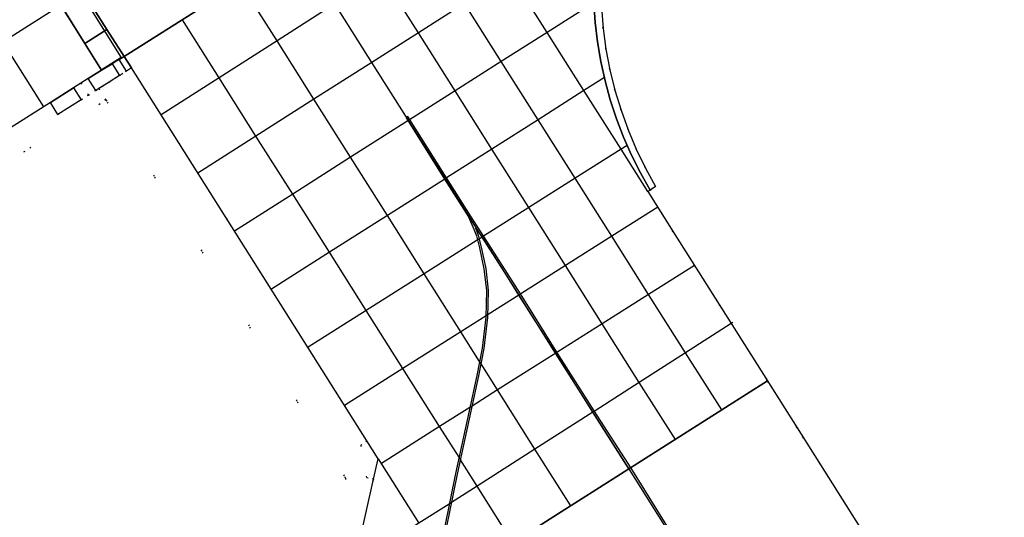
# Model space of a CAD drawing. Header units: metres. Extents: x 174791 to 179073, y 406431 to 409043.
# Tile 44 of 256: x 176132 to 176204, y 406691 to 406727. Entities that reach past the tile are written whole.
import ezdxf

# ---------------------------------------------------------------- set-up
doc = ezdxf.new("R2010")
doc.units = ezdxf.units.M
doc.linetypes.add('DOT', pattern=[6.35, 0, -6.35])
for name, color, linetype in [('terreindeelbegroeid', 254, 'DOT'), ('terreindeelonbegroeid', 254, 'DOT'), ('wegdeel_molgoot', 254, 'Continuous'), ('wegdeel_platform_vliegverkeer', 254, 'Continuous'), ('wegdeel_rijbaan', 254, 'Continuous'), ('wegdeel_start_landingsbaan', 254, 'Continuous'), ('weginrichtingselement_markering_vliegtuigverharding', 254, 'Continuous'), ('weginrichtingselement_voeg_vliegtuigverharding', 254, 'Continuous')]:
    doc.layers.add(name, color=color, linetype=linetype)

msp = doc.modelspace()

# ---------------------------------------------------------------- linework, layer by layer
at = {"layer": 'terreindeelbegroeid'}
for points in [[(175918.674, 406793.491, 0), (176042.844, 406872.211, 0), (176044.562, 406869.482, 0), (176040.438, 406853.146, 0), (176094.826, 406767.21, 0), (176112.059, 406763.232, 0), (176124.511, 406743.625, 0), (176009.583, 406670.81, 0), (176009.157, 406671.488, 0), (176003.143, 406667.698, 0), (176018.138, 406643.903, 0), (176024.164, 406647.701, 0), (176023.724, 406648.4, 0), (176138.695, 406721.158, 0), (176156.116, 406693.678, 0), (176152.403, 406677.053, 0), (176173.44, 406643.67, 0), (176175.117, 406643.258, 0), (176182.883, 406641.347, 0), (176181.491, 406635.546, 0)], [(176199.743, 406680.212, 0), (176188.927, 406697.327, 0), (176186.841, 406700.629, 0), (176186.766, 406700.748, 0), (176179.929, 406711.566, 0), (176178.079, 406714.494, 0), (176178.244, 406714.603, 0), (176178.641, 406714.873, 0), (176177.905, 406716.206, 0), (176177.241, 406717.576, 0), (176176.648, 406718.979, 0), (176176.131, 406720.411, 0), (176175.689, 406721.868, 0), (176175.324, 406723.347, 0), (176175.037, 406724.842, 0), (176174.829, 406726.35, 0), (176174.7, 406727.868, 0)], [(176152.403, 406677.053, 0), (176156.116, 406693.678, 0), (176138.695, 406721.158, 0), (176138.173, 406721.981, 0), (176138.411, 406722.131, 0), (176138.919, 406722.452, 0), (176139.683, 406722.935, 0), (176139.845, 406723.037, 0), (176140.185, 406723.252, 0), (176140.539, 406723.476, 0), (176149.118, 406709.897, 0), (176157.659, 406696.378, 0), (176157.209, 406696.065, 0), (176157.661, 406693.722, 0), (176158.148, 406693.599, 0), (176155.266, 406680.698, 0)], [(176064.49, 406676.529, 0), (176098.983, 406698.375, 0), (176099.549, 406697.533, 0), (176101.238, 406698.604, 0), (176101.77, 406698.941, 0), (176103.459, 406700.012, 0), (176102.907, 406700.86, 0), (176134.654, 406720.967, 0), (176135.201, 406720.103, 0), (176136.895, 406721.173, 0), (176137.423, 406721.507, 0), (176137.947, 406721.838, 0), (176138.173, 406721.981, 0), (176138.695, 406721.158, 0), (176023.724, 406648.4, 0)]]:
    msp.add_polyline3d(points, dxfattribs=at)
at = {"layer": 'terreindeelonbegroeid'}
for points in [[(176140.185, 406723.252, 0), (176139.845, 406723.037, 0), (176139.683, 406722.935, 0), (176139.145, 406723.783, 0), (176139.655, 406724.088, 0)], [(176137.947, 406721.838, 0), (176137.423, 406721.507, 0), (176136.875, 406722.373, 0), (176137.398, 406722.704, 0)], [(176137.423, 406721.507, 0), (176136.895, 406721.173, 0), (176136.346, 406722.038, 0), (176136.875, 406722.373, 0)], [(176158.148, 406693.599, 0), (176157.661, 406693.722, 0), (176157.209, 406696.065, 0), (176157.659, 406696.378, 0), (176158.475, 406695.086, 0)]]:
    msp.add_polyline3d(points, close=True, dxfattribs=at)
at = {"layer": 'wegdeel_molgoot'}
msp.add_polyline3d([(176174.7, 406727.868, 0), (176174.829, 406726.35, 0), (176175.037, 406724.842, 0), (176175.324, 406723.347, 0), (176175.689, 406721.868, 0), (176176.131, 406720.411, 0), (176176.648, 406718.979, 0), (176177.241, 406717.576, 0), (176177.905, 406716.206, 0), (176178.641, 406714.873, 0), (176178.244, 406714.603, 0), (176177.536, 406715.853, 0), (176176.891, 406717.137, 0), (176176.31, 406718.451, 0), (176175.796, 406719.792, 0), (176175.349, 406721.158, 0), (176174.971, 406722.544, 0), (176174.662, 406723.947, 0), (176174.423, 406725.364, 0), (176174.256, 406726.791, 0), (176174.159, 406728.221, 0)], dxfattribs=at)
at = {"layer": 'wegdeel_platform_vliegverkeer'}
msp.add_polyline3d([(176174.159, 406728.221, 0), (176174.256, 406726.791, 0), (176174.423, 406725.364, 0), (176174.662, 406723.947, 0), (176174.971, 406722.544, 0), (176175.349, 406721.158, 0), (176175.796, 406719.792, 0), (176176.31, 406718.451, 0), (176176.891, 406717.137, 0), (176177.536, 406715.853, 0), (176178.244, 406714.603, 0), (176178.079, 406714.494, 0), (176179.929, 406711.566, 0), (176186.766, 406700.748, 0), (176171.521, 406691.055, 0), (176155.266, 406680.698, 0), (176158.148, 406693.599, 0), (176158.475, 406695.086, 0), (176157.659, 406696.378, 0), (176149.118, 406709.897, 0), (176140.539, 406723.476, 0), (176140.274, 406723.895, 0), (176140.016, 406724.303, 0), (176186.352, 406753.6, 0)], dxfattribs=at)
msp.add_polyline3d([(176205.725, 406670.536, 0), (176216.307, 406653.718, 0), (176209.655, 406649.578, 0), (176206.788, 406647.861, 0), (176194.893, 406640.464, 0), (176183.353, 406643.21, 0), (176183.331, 406643.215, 0), (176175.547, 406645.051, 0), (176175.527, 406645.056, 0), (176174.86, 406645.232, 0), (176174.705, 406645.418, 0), (176173.159, 406647.868, 0), (176156.453, 406674.377, 0), (176154.514, 406677.33, 0), (176153.193, 406679.327, 0), (176155.266, 406680.698, 0), (176171.521, 406691.055, 0), (176186.766, 406700.748, 0), (176186.841, 406700.629, 0), (176188.927, 406697.327, 0), (176199.743, 406680.212, 0), (176200.8, 406678.54, 0), (176201.865, 406676.855, 0)], close=True, dxfattribs=at)
at = {"layer": 'wegdeel_rijbaan'}
for points in [[(176140.539, 406723.476, 0), (176140.185, 406723.252, 0), (176139.655, 406724.088, 0), (176140.016, 406724.303, 0), (176140.274, 406723.895, 0)], [(176139.683, 406722.935, 0), (176138.919, 406722.452, 0), (176138.411, 406722.131, 0), (176138.173, 406721.981, 0), (176137.947, 406721.838, 0), (176137.398, 406722.704, 0), (176138.376, 406723.324, 0), (176139.145, 406723.783, 0)], [(176136.895, 406721.173, 0), (176135.201, 406720.103, 0), (176134.654, 406720.967, 0), (176136.346, 406722.038, 0)]]:
    msp.add_polyline3d(points, close=True, dxfattribs=at)
at = {"layer": 'wegdeel_start_landingsbaan'}
for points in [[(176224.332, 406777.609, 0), (176191.985, 406757.161, 0), (176190.291, 406756.091, 0), (176189.979, 406755.893, 0), (176189.758, 406755.753, 0), (176188.057, 406754.678, 0), (176186.444, 406753.658, 0), (176186.352, 406753.6, 0), (176140.016, 406724.303, 0), (176138.765, 406726.279, 0), (176137.031, 406729.016, 0), (176135.543, 406731.365, 0), (176134.001, 406733.8, 0), (176132.395, 406736.335, 0)], [(176130.854, 406735.359, 0), (176132.445, 406732.813, 0), (176133.972, 406730.37, 0), (176135.446, 406728.012, 0), (176137.163, 406725.264, 0), (176138.376, 406723.324, 0), (176137.398, 406722.704, 0), (176136.875, 406722.373, 0), (176136.346, 406722.038, 0), (176134.654, 406720.967, 0), (176102.907, 406700.86, 0)]]:
    msp.add_polyline3d(points, dxfattribs=at)
for points in [[(176138.765, 406726.279, 0), (176137.163, 406725.264, 0), (176135.446, 406728.012, 0), (176137.031, 406729.016, 0)], [(176140.016, 406724.303, 0), (176139.655, 406724.088, 0), (176139.145, 406723.783, 0), (176138.376, 406723.324, 0), (176137.163, 406725.264, 0), (176138.765, 406726.279, 0)]]:
    msp.add_polyline3d(points, close=True, dxfattribs=at)
at = {"layer": 'weginrichtingselement_markering_vliegtuigverharding'}
for points in [[(176126.401, 406742.38, 0), (176132.397, 406732.831, 0), (176135.401, 406728.047, 0), (176138.354, 406723.345, 0), (176139.8, 406724.253, 0), (176127.847, 406743.288, 0), (176126.401, 406742.38, 0)], [(176179.856, 406689.606, 0), (176176.86, 406694.392, 0), (176174.19, 406698.572, 0), (176171.477, 406702.829, 0), (176168.826, 406707.057, 0), (176166.15, 406711.237, 0), (176165.189, 406712.729, 0), (176163.438, 406715.484, 0), (176160.628, 406719.948, 0), (176160.508, 406719.865, 0), (176163.311, 406715.404, 0), (176165.056, 406712.658, 0), (176165.443, 406711.774, 0), (176165.619, 406711.271, 0), (176165.841, 406710.42, 0), (176166.169, 406708.879, 0), (176166.359, 406707.3, 0), (176166.312, 406705.362, 0), (176166.032, 406703.115, 0), (176165.641, 406701.141, 0), (176165.099, 406698.565, 0), (176164.092, 406694.007, 0), (176163.295, 406690.062, 0)], [(176163.442, 406690.032, 0), (176164.239, 406693.976, 0), (176165.246, 406698.533, 0), (176165.788, 406701.111, 0), (176166.18, 406703.091, 0), (176166.462, 406705.351, 0), (176166.509, 406707.307, 0), (176166.317, 406708.904, 0), (176165.987, 406710.455, 0), (176165.763, 406711.315, 0), (176165.583, 406711.829, 0), (176166.039, 406711.176, 0), (176168.699, 406706.977, 0), (176171.35, 406702.749, 0), (176174.063, 406698.491, 0), (176176.733, 406694.312, 0), (176179.729, 406689.526, 0)]]:
    msp.add_polyline3d(points, dxfattribs=at)
at = {"layer": 'weginrichtingselement_voeg_vliegtuigverharding'}
for p, q in [((176184.25, 406704.974), (176184.14, 406704.903)), ((176158.475, 406695.086), (176161.438, 406690.397))]:
    msp.add_line(p, q, dxfattribs=at)
for points in [[(176169.536, 406742.949, 0), (176166.18, 406740.827, 0), (176162.792, 406738.684, 0), (176159.442, 406736.565, 0), (176156.078, 406734.438, 0), (176152.692, 406732.297, 0), (176148.485, 406729.636, 0), (176144.265, 406726.968, 0), (176140.028, 406724.288, 0)], [(176176.937, 406741.97, 0), (176175.488, 406741.043, 0), (176172.124, 406738.89, 0), (176168.769, 406736.741, 0), (176165.388, 406734.577, 0), (176162.052, 406732.442, 0), (176158.698, 406730.295, 0), (176155.325, 406728.135, 0), (176151.13, 406725.45, 0), (176146.926, 406722.759, 0), (176142.716, 406720.064, 0)], [(176134.173, 406720.665, 0), (176131.19, 406725.382, 0), (176128.171, 406730.159, 0), (176125.169, 406734.906, 0), (176122.126, 406739.719, 0)], [(176178.079, 406714.494, 0), (176176.131, 406717.577, 0), (176173.438, 406721.837, 0), (176170.767, 406726.065, 0), (176168.105, 406730.278, 0), (176165.388, 406734.577, 0), (176162.792, 406738.684, 0), (176162.776, 406738.71, 0)], [(176183.452, 406698.641, 0), (176180.828, 406702.786, 0), (176178.14, 406707.031, 0), (176175.468, 406711.252, 0), (176172.799, 406715.468, 0), (176170.106, 406719.721, 0), (176167.431, 406723.946, 0), (176164.765, 406728.157, 0), (176162.052, 406732.442, 0), (176159.442, 406736.565, 0), (176159.43, 406736.584, 0)], [(176174.555, 406734.372, 0), (176171.498, 406732.432, 0), (176168.105, 406730.278, 0), (176164.765, 406728.157, 0), (176161.401, 406726.022, 0), (176158.02, 406723.876, 0), (176153.813, 406721.205, 0), (176149.599, 406718.531, 0), (176145.37, 406715.846, 0)], [(176180.079, 406696.496, 0), (176177.461, 406700.635, 0), (176174.765, 406704.896, 0), (176172.095, 406709.118, 0), (176169.427, 406713.335, 0), (176166.739, 406717.584, 0), (176164.067, 406721.808, 0), (176161.401, 406726.022, 0), (176158.698, 406730.295, 0), (176156.078, 406734.438, 0), (176156.068, 406734.453, 0)], [(176176.703, 406694.35, 0), (176174.089, 406698.481, 0), (176171.383, 406702.757, 0), (176168.712, 406706.978, 0), (176167.799, 406708.421, 0), (176166.044, 406711.195, 0), (176163.36, 406715.437, 0), (176160.687, 406719.661, 0), (176160.652, 406719.717, 0), (176158.02, 406723.876, 0), (176155.325, 406728.135, 0), (176152.692, 406732.297, 0), (176152.675, 406732.323, 0)], [(176172.479, 406691.665, 0), (176169.874, 406695.787, 0), (176167.159, 406700.085, 0), (176165.963, 406701.976, 0), (176165.849, 406702.157, 0), (176164.49, 406704.308, 0), (176161.825, 406708.526, 0), (176159.148, 406712.763, 0), (176156.479, 406716.986, 0), (176153.813, 406721.205, 0), (176151.13, 406725.45, 0), (176148.485, 406729.636, 0), (176148.471, 406729.659, 0)], [(176174.159, 406728.221, 0), (176170.767, 406726.065, 0), (176167.431, 406723.946, 0), (176164.067, 406721.808, 0), (176160.767, 406719.711, 0), (176160.687, 406719.661, 0), (176160.641, 406719.631, 0), (176156.479, 406716.986, 0), (176152.268, 406714.31, 0), (176148.031, 406711.618, 0)], [(176080.514, 406693.31, 0), (176084.74, 406695.985, 0), (176088.96, 406698.655, 0), (176093.162, 406701.315, 0), (176097.4, 406703.997, 0), (176101.626, 406706.671, 0), (176105.857, 406709.35, 0), (176110.089, 406712.028, 0), (176114.3, 406714.693, 0), (176118.566, 406717.393, 0), (176122.754, 406720.043, 0), (176127.013, 406722.739, 0), (176131.19, 406725.382, 0), (176135.401, 406728.047, 0), (176135.429, 406728.065, 0)], [(176168.278, 406688.989, 0), (176165.676, 406693.105, 0), (176164.472, 406695.008, 0), (176164.358, 406695.19, 0), (176162.947, 406697.42, 0), (176160.277, 406701.642, 0), (176157.611, 406705.86, 0), (176154.937, 406710.089, 0), (176152.268, 406714.31, 0), (176149.599, 406718.531, 0), (176146.926, 406722.759, 0), (176144.265, 406726.968, 0), (176144.259, 406726.977, 0)], [(176174.918, 406722.777, 0), (176173.438, 406721.837, 0), (176170.106, 406719.721, 0), (176166.739, 406717.584, 0), (176163.442, 406715.49, 0), (176163.36, 406715.437, 0), (176163.315, 406715.409, 0), (176159.148, 406712.763, 0), (176154.937, 406710.089, 0), (176150.723, 406707.413, 0)], [(176176.571, 406717.855, 0), (176176.131, 406717.577, 0), (176172.799, 406715.468, 0), (176169.427, 406713.335, 0), (176166.146, 406711.26, 0), (176166.044, 406711.195, 0), (176166.03, 406711.187, 0), (176165.812, 406711.048, 0), (176165.671, 406710.96, 0), (176161.825, 406708.526, 0), (176157.611, 406705.86, 0), (176153.387, 406703.188, 0)], [(176178.797, 406713.358, 0), (176175.468, 406711.252, 0), (176172.095, 406709.118, 0), (176168.841, 406707.06, 0), (176168.719, 406706.983, 0), (176168.712, 406706.978, 0), (176166.468, 406705.558, 0), (176166.317, 406705.463, 0), (176164.49, 406704.308, 0), (176160.277, 406701.642, 0), (176156.039, 406698.961, 0)], [(176181.466, 406709.135, 0), (176178.14, 406707.031, 0), (176174.765, 406704.896, 0), (176171.537, 406702.854, 0), (176171.46, 406702.805, 0)], [(176184.14, 406704.903, 0), (176180.828, 406702.786, 0), (176177.461, 406700.635, 0), (176174.241, 406698.578, 0), (176174.115, 406698.497, 0), (176174.089, 406698.481, 0), (176169.874, 406695.787, 0), (176165.676, 406693.105, 0), (176163.809, 406691.912, 0), (176163.631, 406691.798, 0), (176161.438, 406690.397, 0), (176158.287, 406688.383, 0), (176156.803, 406687.435, 0)], [(176171.383, 406702.757, 0), (176167.159, 406700.085, 0), (176165.308, 406698.914, 0), (176165.131, 406698.802, 0), (176162.947, 406697.42, 0), (176158.71, 406694.74, 0)], [(176171.46, 406702.805, 0), (176171.41, 406702.774, 0), (176171.383, 406702.757, 0)]]:
    msp.add_polyline3d(points, dxfattribs=at)

doc.saveas('drawing.dxf')
